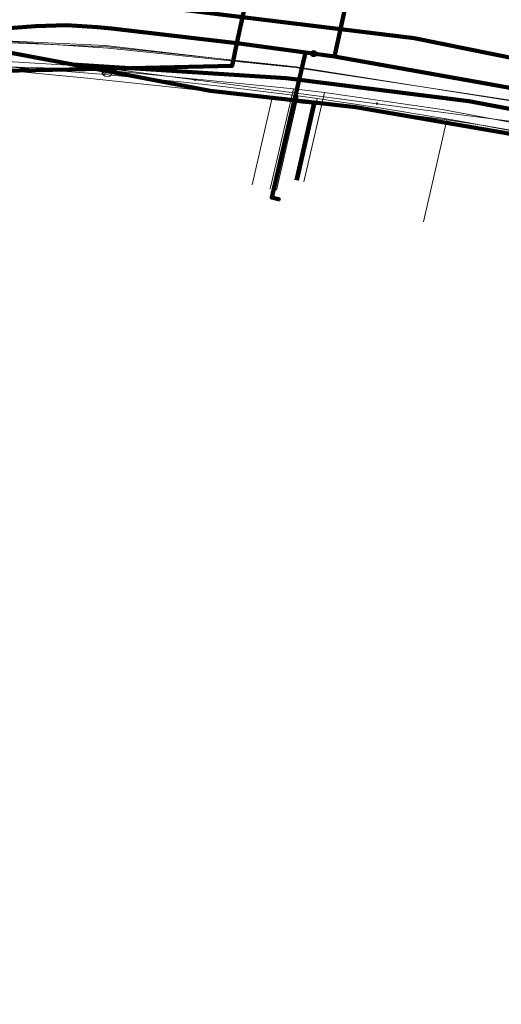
# Model space of a CAD drawing. Extents: x 152558 to 154479, y 462974 to 463683.
# Tile 110 of 256: x 153028 to 153045, y 463628 to 463664. Entities that reach past the tile are written whole.
import ezdxf
from ezdxf.lldxf.tags import DXFTag

# ---------------------------------------------------------------- set-up
doc = ezdxf.new("R2010")
doc.units = 0
doc.header["$LTSCALE"] = 0.2
doc.layers.get('0').update_dxf_attribs({"linetype": 'CONTINUOUS'})
for name, color, linetype, lineweight in [('B-RO-KL-DATA_COAXIAAL_17_ZIGGO BV-G', 90, 'KL-DATA-N', 18), ('B-RO-KL-DATA_DUCT_ZIGGO BV-G', 90, 'CONTINUOUS', 100), ('B-RO-KL-DATA_EUROFIBER NEDERLAND BV-G', 90, 'KL-DATA-N', 18), ('B-RO-KL-DATA_HULPSTUK_KPN BV-S', 90, 'CONTINUOUS', 25), ('B-RO-KL-DATA_HULPSTUK_ZIGGO BV-S', 90, 'CONTINUOUS', 25), ('B-RO-KL-DATA_KABELBED_KPN BV-G', 90, 'CONTINUOUS', 100), ('B-RO-KL-DATA_KABELBED_ZIGGO BV-G', 90, 'CONTINUOUS', 100), ('B-RO-KL-DATA_REGGEFIBER OPERATOR BV-G', 90, 'KL-DATA-N', 18), ('B-RO-KL-ET_LS_400 V_STEDIN NETBEHEER BV-G', 190, 'KL-LS-N', 18), ('B-RO-KL-GAS_LD_PE_32_0.1 BAR_STEDIN NETBEHEER BV-G', 50, 'KL-GAS-LD-N', 18), ('B-RO-KL-GAS_LD_PVC_160_0.1 BAR_STEDIN NETBEHEER BV-G', 50, 'KL-GAS-LD-N', 18), ('B-RO-KL-WATER_150_VITENS-G', 170, 'KL-WATER-N', 18), ('B-RO-KL-WATER_HULPSTUK_VITENS-S', 170, 'CONTINUOUS', 25), ('B-RO-OG-INFO_VITENS-S', 7, 'CONTINUOUS', 25)]:
    doc.layers.add(name, color=color, linetype=linetype, lineweight=lineweight)
doc.styles.add('NLCS-ISO', font='NLCS-ISO.ttf')
tags = doc.linetypes.add('KL-DATA-N', pattern='A,4,-1,[101,NLCS.SHX,S=0.5,R=0,X=0,Y=0],-1,4,-1,["D",Standard,S=1,R=0,X=-0.25,Y=-0.5],-1.5', length=12.5).pattern_tags.tags
tags[18] = DXFTag(74, 10)
tags = doc.linetypes.add('KL-GAS-LD-N', pattern='A,4,-1,[69,NLCS.SHX,S=0.5,R=0,X=0,Y=0],-1,4,-1,["L",Standard,S=1,R=0,X=0.25,Y=-0.5],-2', length=13).pattern_tags.tags
tags[18] = DXFTag(74, 10)
tags = doc.linetypes.add('KL-LS-N', pattern='A,4,-1,[103,NLCS.SHX,S=0.75,R=0,X=0,Y=0],-1,4,-1,["L",Standard,S=1,R=0,X=0,Y=-0.5],-2', length=13).pattern_tags.tags
tags[18] = DXFTag(74, 10)
doc.linetypes.add('KL-WATER-N', pattern='A,7,-0.5,[168,NLCS.SHX,S=0.75,R=0,X=0.75,Y=0],-2', length=9.5)

# ---------------------------------------------------------------- blocks, each defined once
blk = doc.blocks.new('SKL-WTB_HULP_OVERLENGTE-SO')
at = {"color": 0, "linetype": 'ByBlock', "lineweight": 18}
for centre, radius in [((0, 0), 1), ((-0.42, 0), 0.417), ((0.42, 0), 0.417)]:
    blk.add_circle(centre, radius, dxfattribs=at)
at = {"color": 0, "linetype": 'ByBlock', "lineweight": 18, "style": 'NLCS-ISO', "flags": 1}
for tag, p in [('TYPE', (1.5, 0)), ('LABEL', (1.5, -1.5)), ('OMSCHRIJVING', (1.5, -3))]:
    blk.add_attdef(tag, p, '', height=1, dxfattribs=at)
blk = doc.blocks.new('SKL-WTB_HULP_OVERIG-SO')
at = {"color": 0, "linetype": 'ByBlock', "lineweight": 18}
for points in [[(-0.14, 0.14), (0.14, -0.14)], [(0.14, 0.14), (-0.14, -0.14)]]:
    blk.add_lwpolyline(points, dxfattribs=at)
at = {"color": 0, "linetype": 'ByBlock', "lineweight": 18, "style": 'NLCS-ISO', "flags": 1}
for tag, p in [('TYPE', (1.5, 0)), ('LABEL', (1.5, -1.5)), ('OMSCHRIJVING', (1.5, -3))]:
    blk.add_attdef(tag, p, '', height=1, dxfattribs=at)
blk = doc.blocks.new('SKL-WTB_HULP_MOF-SO')
at = {"linetype": 'ByBlock', "lineweight": 18}
h = blk.add_hatch(color=0, dxfattribs=at)
h.dxf.hatch_style = 1
h.paths.add_polyline_path([(-0.5625, 0, 1), (0.5625, 0, 1)])
at = {"color": 0, "linetype": 'ByBlock', "lineweight": 18}
blk.add_circle((0, 0), 0.5625, dxfattribs=at)
at = {"color": 0, "linetype": 'ByBlock', "lineweight": 18, "style": 'NLCS-ISO', "flags": 1}
for tag, p in [('TYPE', (1.5, 0)), ('LABEL', (1.5, -1.5)), ('OMSCHRIJVING', (1.5, -3))]:
    blk.add_attdef(tag, p, '', height=1, dxfattribs=at)
blk = doc.blocks.new('SOG-INFO_OVERIG-SO')
at = {"color": 0, "linetype": 'ByBlock', "lineweight": 18}
for points in [[(-0.14, 0.14), (0.14, -0.14)], [(0.14, 0.14), (-0.14, -0.14)]]:
    blk.add_lwpolyline(points, dxfattribs=at)
at = {"color": 0, "linetype": 'ByBlock', "lineweight": 18, "style": 'NLCS-ISO', "flags": 1}
for tag, p in [('TYPE', (1.5, 0)), ('LABEL', (1.5, -1.5)), ('OMSCHRIJVING', (1.5, -3))]:
    blk.add_attdef(tag, p, '', height=1, dxfattribs=at)

msp = doc.modelspace()

# ---------------------------------------------------------------- linework, layer by layer
at = {"layer": 'B-RO-KL-DATA_COAXIAAL_17_ZIGGO BV-G', "flags": 128}
msp.add_lwpolyline([(153160.016, 463588.509), (153159.218, 463588.664), (153159.199, 463588.566), (153159.167, 463588.403), (153158.909, 463587.097), (153158.866, 463586.877), (153157.308, 463578.986), (153157.296, 463578.988), (153157.067, 463579.034), (153156.817, 463579.084), (153151.914, 463580.054), (153151.244, 463580.186), (153151.03, 463580.228), (153151.095, 463580.542), (153151.136, 463580.742), (153151.344, 463580.701), (153151.942, 463583.771), (153152.64, 463587.358), (153152.645, 463587.386), (153154.022, 463594.355), (153155.253, 463600.593), (153155.216, 463600.6), (153155.538, 463602.168), (153158.885, 463618.455), (153157.938, 463618.814), (153157.763, 463618.88), (153157.758, 463618.882), (153154.011, 463620.303), (153153.73, 463620.409), (153144.478, 463624.001), (153139.625, 463625.885), (153139.441, 463625.956), (153134.037, 463628.036), (153132.731, 463628.539), (153122.855, 463632.34), (153122.758, 463632.09), (153119.632, 463633.301), (153119.727, 463633.546), (153112.624, 463636.304), (153112.527, 463636.054), (153112.246, 463636.163), (153111.757, 463636.64), (153111.158, 463637.226), (153104.683, 463639.638), (153099.058, 463641.733), (153097.654, 463642.256), (153095.211, 463643.166), (153095.179, 463643.064), (153094.01, 463643.517), (153090.734, 463644.785), (153084.809, 463647.079), (153079.428, 463649.162), (153075.435, 463650.707), (153072.718, 463651.759), (153070.344, 463652.652), (153069.041, 463653.142), (153066.3, 463654.118), (153063.215, 463655.216), (153060.805, 463656.024), (153055.349, 463657.279), (153055.057, 463657.346), (153052.416, 463657.909), (153047.476, 463658.962), (153045.781, 463659.323), (153039.816, 463660.345), (153038.302, 463660.518), (153034.515, 463660.95), (153030.771, 463661.662), (153029.51, 463661.902), (153026.598, 463662.456), (153025.807, 463662.606), (153022.86, 463662.421), (153016.207, 463661.917), (153010.568, 463661.49), (153009.717, 463661.426), (153008.897, 463676.179), (153011.629, 463677.639), (153011.189, 463681.119), (153011.053, 463682.194)], dxfattribs=at)
at = {"layer": 'B-RO-KL-DATA_DUCT_ZIGGO BV-G', "flags": 128}
for points in [[(152984.568, 463655.317), (152995.094, 463659.083), (152996.415, 463659.681), (152998.38, 463659.928), (153003.332, 463660.942), (153009.717, 463661.426), (153016.207, 463661.917), (153025.807, 463662.606), (153026.598, 463662.456), (153029.51, 463661.902), (153030.771, 463661.662), (153034.515, 463660.95), (153038.302, 463660.518), (153039.816, 463660.345), (153045.781, 463659.323), (153047.476, 463658.962), (153052.416, 463657.909), (153055.349, 463657.279), (153060.805, 463656.024), (153066.3, 463654.118), (153070.344, 463652.652), (153075.435, 463650.707)], [(152984.568, 463655.317), (152995.094, 463659.083), (152996.415, 463659.681), (152998.38, 463659.928), (153003.332, 463660.942), (153009.717, 463661.426), (153016.207, 463661.917), (153025.807, 463662.606), (153026.598, 463662.456), (153029.51, 463661.902), (153030.771, 463661.662), (153034.515, 463660.95), (153038.302, 463660.518), (153039.816, 463660.345), (153045.781, 463659.323), (153047.476, 463658.962), (153052.416, 463657.909), (153055.349, 463657.279), (153060.805, 463656.024), (153066.3, 463654.118), (153070.344, 463652.652), (153075.435, 463650.707)], [(153075.435, 463650.707), (153070.344, 463652.652), (153066.3, 463654.118), (153060.805, 463656.024), (153055.349, 463657.279), (153052.416, 463657.909), (153047.476, 463658.962), (153045.781, 463659.323), (153039.816, 463660.345), (153038.302, 463660.518), (153034.515, 463660.95), (153030.771, 463661.662), (153029.51, 463661.902), (153026.598, 463662.456), (153025.807, 463662.606), (153016.207, 463661.917), (153009.717, 463661.426), (153003.332, 463660.942), (152998.38, 463659.928), (152996.415, 463659.681), (152995.094, 463659.083), (152984.568, 463655.317)], [(153075.435, 463650.707), (153070.344, 463652.652), (153066.3, 463654.118), (153060.805, 463656.024), (153055.349, 463657.279), (153052.416, 463657.909), (153047.476, 463658.962), (153045.781, 463659.323), (153039.816, 463660.345), (153038.302, 463660.518), (153034.515, 463660.95), (153030.771, 463661.662), (153029.51, 463661.902), (153026.598, 463662.456), (153025.807, 463662.606), (153016.207, 463661.917), (153009.717, 463661.426), (153003.332, 463660.942), (152998.38, 463659.928), (152996.415, 463659.681), (152995.094, 463659.083), (152984.568, 463655.317)], [(152984.568, 463655.317), (152995.094, 463659.083), (152996.415, 463659.681), (152998.38, 463659.928), (153003.332, 463660.942), (153003.381, 463660.555), (153004.263, 463660.666), (153007.033, 463660.562), (153007.155, 463660.406), (153007.258, 463660.2), (153007.37, 463660.549), (153008.291, 463660.515), (153009.434, 463660.613), (153010.196, 463660.678), (153021.432, 463661.64), (153026.631, 463662.044), (153026.598, 463662.456), (153029.51, 463661.902), (153037.283, 463661.406), (153043.92, 463660.567), (153050.495, 463659.331)], [(153058.668, 463657.173), (153058.323, 463657.282), (153056.985, 463657.704), (153050.495, 463659.331), (153043.92, 463660.567), (153037.283, 463661.406), (153029.51, 463661.902), (153026.598, 463662.456), (153026.631, 463662.044), (153021.432, 463661.64), (153010.196, 463660.678), (153009.434, 463660.613), (153008.291, 463660.515), (153007.37, 463660.549), (153007.258, 463660.2), (153007.155, 463660.406), (153007.033, 463660.562), (153004.263, 463660.666), (153003.381, 463660.555), (153003.332, 463660.942), (152998.38, 463659.928), (152996.415, 463659.681), (152995.094, 463659.083), (152984.568, 463655.317)], [(153007.958, 463660.955), (153007.52, 463660.777), (153007.37, 463660.549), (153008.291, 463660.515), (153009.434, 463660.613), (153010.196, 463660.678), (153021.432, 463661.64), (153026.631, 463662.044), (153026.598, 463662.456), (153029.51, 463661.902), (153030.771, 463661.662), (153034.515, 463660.95), (153038.302, 463660.518), (153039.816, 463660.345), (153045.781, 463659.323), (153047.476, 463658.962), (153052.416, 463657.909), (153055.349, 463657.279), (153060.805, 463656.024), (153066.3, 463654.118), (153070.344, 463652.652), (153075.435, 463650.707)], [(153075.435, 463650.707), (153070.344, 463652.652), (153066.3, 463654.118), (153060.805, 463656.024), (153055.349, 463657.279), (153052.416, 463657.909), (153047.476, 463658.962), (153045.781, 463659.323), (153039.816, 463660.345), (153038.302, 463660.518), (153034.515, 463660.95), (153030.771, 463661.662), (153029.51, 463661.902), (153026.598, 463662.456), (153026.631, 463662.044), (153021.432, 463661.64), (153010.196, 463660.678), (153009.434, 463660.613), (153008.291, 463660.515), (153007.37, 463660.549), (153007.52, 463660.777), (153007.958, 463660.955)], [(153075.435, 463650.707), (153070.344, 463652.652), (153066.3, 463654.118), (153060.805, 463656.024), (153055.349, 463657.279), (153052.416, 463657.909), (153047.476, 463658.962), (153045.781, 463659.323), (153039.816, 463660.345), (153038.302, 463660.518), (153034.515, 463660.95), (153030.771, 463661.662), (153029.51, 463661.902), (153026.598, 463662.456), (153026.631, 463662.044), (153021.432, 463661.64), (153010.196, 463660.678), (153009.434, 463660.613), (153008.291, 463660.515), (153007.37, 463660.549), (153007.52, 463660.777), (153007.958, 463660.955)], [(153050.495, 463659.331), (153043.92, 463660.567), (153037.283, 463661.406), (153029.51, 463661.902), (153026.598, 463662.456), (153026.631, 463662.044), (153021.432, 463661.64), (153010.196, 463660.678)], [(153075.435, 463650.707), (153070.344, 463652.652), (153066.3, 463654.118), (153060.805, 463656.024), (153055.349, 463657.279), (153052.416, 463657.909), (153047.476, 463658.962), (153045.781, 463659.323), (153039.816, 463660.345), (153038.302, 463660.518), (153034.515, 463660.95), (153030.771, 463661.662), (153029.51, 463661.902), (153026.598, 463662.456), (153026.631, 463662.044), (153021.432, 463661.64), (153010.196, 463660.678)]]:
    msp.add_lwpolyline(points, dxfattribs=at)
at = {"layer": 'B-RO-KL-DATA_EUROFIBER NEDERLAND BV-G', "flags": 128}
msp.add_lwpolyline([(153121.5, 463384.9), (153118.7, 463385.3), (153112.3, 463387), (153111.1, 463387.4), (153110.2, 463388.1), (153110.6, 463390.3), (153112.1, 463396.3), (153113.1, 463402.8), (153113.3, 463406.2), (153112.9, 463407.3), (153112.9, 463413.6), (153112, 463421.3), (153109.9, 463428.3), (153107.1, 463435.7), (153103.8, 463442.4), (153099.1, 463449.1), (153096, 463452.3), (153095, 463454.7), (153091.2, 463458.4), (153090.7, 463459.4), (153088.4, 463461), (153067.9, 463474.2), (153053.1, 463483.3), (153038.5, 463492.6), (153043.8, 463501), (153043.8, 463501.4), (153037.9, 463505.5), (153029.7, 463510.5), (153009.1, 463523.3), (153002.1, 463528), (152977.7, 463543.5), (152974.3, 463546.2), (152971.2, 463550.5), (152969, 463555.7), (152968.3, 463559.4), (152966.8, 463570.2), (152964.1, 463591.5), (152962.6, 463604.2), (152960.9, 463617.6), (152960.6, 463619.3), (152959.2, 463630.8), (152957.4, 463644.6), (152957.3, 463646.4), (152961.1, 463649), (152966, 463650.4), (152979, 463654.6), (152994.9, 463659.6), (152998.1, 463658.9), (153005.8, 463659.7), (153008.3, 463661), (153013.2, 463661.1), (153014.8, 463661.3), (153017.6, 463662.4), (153026.3, 463662.8), (153030.7, 463662.6), (153037.6, 463661.8), (153046.8, 463660.4), (153057.3, 463657.7), (153068.9, 463653.5), (153083.7, 463647.9), (153094.5, 463643.5), (153097.3, 463642.9), (153103.9, 463640.4), (153111.5, 463636.9), (153126.6, 463631.2), (153152.7, 463621), (153154.4, 463620.5), (153156.3, 463619.7), (153157.9, 463618.3), (153158.4, 463617.1), (153158, 463614.3), (153158, 463614), (153158.3, 463613.7), (153163.5, 463612.2), (153164.6, 463612.6), (153165.6, 463614.8), (153167, 463615.6), (153168.6, 463615.3), (153187.9, 463610), (153271.4, 463587.6), (153289.4, 463583), (153318.1, 463575.1), (153319.2, 463574.9), (153319.4, 463573.8), (153318.8, 463570), (153319.2, 463569.4), (153320, 463569.1), (153326.4, 463567.3), (153327, 463568.4), (153327.6, 463571.1), (153329, 463572.2), (153329.4, 463572.2), (153356.9, 463564.7), (153365.6, 463562.5), (153366, 463562.5), (153368.7, 463561.9), (153371.2, 463561), (153372.2, 463560.9), (153381.9, 463558.3), (153386.8, 463556.9), (153429.8, 463545.3), (153435.7, 463543.5), (153486.6, 463529.8), (153500.6, 463525.9), (153520.2, 463521), (153578.3, 463505.3), (153611.1, 463496.7), (153617.8, 463494.8), (153679.4, 463478.2), (153685.9, 463476.3), (153687.1, 463475), (153687.5, 463473.8), (153686.8, 463471.6), (153686.4, 463469.8), (153686.8, 463469.3), (153687.4, 463470.1), (153687.5, 463472.1), (153692.084, 463495.773)], dxfattribs=at)
at = {"layer": 'B-RO-KL-DATA_KABELBED_KPN BV-G', "flags": 128}
for points in [[(153035.488, 463662.681), (153035.691, 463663.63), (153038.003, 463674.465), (153038.289, 463675.808)], [(153041.854, 463675.247), (153041.523, 463673.71), (153040.978, 463671.185), (153040.73, 463670.039), (153039.434, 463664.032), (153039.253, 463663.194), (153039.036, 463662.193)], [(153081.305, 463651.544), (153063.948, 463657.396), (153053.971, 463660.286), (153050.558, 463661.119), (153041.934, 463662.866), (153039.253, 463663.194), (153035.691, 463663.63), (153031.149, 463664.186), (153026.12, 463664.649), (153015.932, 463663.455), (153007.611, 463661.766), (153007.558, 463661.755), (153006.049, 463661.62), (153005.745, 463661.593), (153005.603, 463661.562), (153004.938, 463661.415), (153000.013, 463660.327)], [(153035.488, 463662.681), (153030.919, 463663.213), (153030.415, 463663.265), (153029.284, 463663.331), (153028.151, 463663.296), (153016.221, 463662.407), (153015.331, 463662.341), (153008.24, 463661.813), (153007.739, 463661.775), (153007.611, 463661.766), (153006.613, 463661.694), (153006.612, 463661.694)], [(153035.488, 463662.681), (153035.311, 463661.851), (153030.586, 463661.75), (153026.349, 463661.658), (153025.156, 463661.602), (153016.308, 463661.189), (153008.3, 463660.816), (153003.644, 463660.459), (153003.512, 463660.449), (153000, 463660.179), (152998.997, 463660.103), (152998.528, 463660.067), (152998.064, 463659.897), (152992.775, 463657.954), (152990.566, 463657.143)], [(153035.488, 463662.681), (153037.977, 463662.345), (153039.036, 463662.193)], [(153037.983, 463662.37), (153037.977, 463662.345), (153036.756, 463657.056), (153037.048, 463656.989)], [(153039.036, 463662.193), (153050.717, 463660.111), (153055.745, 463658.834), (153059.496, 463657.717), (153063.527, 463656.166), (153074.79, 463651.793), (153085.027, 463647.819), (153092.331, 463644.983), (153093.976, 463644.342)]]:
    msp.add_lwpolyline(points, dxfattribs=at)
at = {"layer": 'B-RO-KL-DATA_KABELBED_ZIGGO BV-G', "flags": 128}
for points in [[(153026.598, 463662.456), (153029.51, 463661.902)], [(153058.323, 463657.282), (153056.985, 463657.704), (153050.495, 463659.331), (153043.92, 463660.567), (153037.283, 463661.406), (153029.51, 463661.902)], [(153029.51, 463661.902), (153030.771, 463661.662)], [(153030.771, 463661.662), (153034.515, 463660.95), (153038.302, 463660.518)], [(153037.653, 463657.695), (153038.302, 463660.518)], [(153038.302, 463660.518), (153039.816, 463660.345), (153045.781, 463659.323), (153047.476, 463658.962)]]:
    msp.add_lwpolyline(points, dxfattribs=at)
at = {"layer": 'B-RO-KL-DATA_REGGEFIBER OPERATOR BV-G', "flags": 128}
for points in [[(153140, 463381), (153138.4, 463380.7), (153121.4, 463384.1), (153118.7, 463385.3), (153117.1, 463385.7), (153112.3, 463387), (153111.1, 463387.4), (153110.2, 463388.1), (153110.6, 463390.3), (153112.1, 463396.3), (153112.9, 463401.5), (153113.1, 463402.8), (153113.3, 463406.2), (153112.9, 463407.3), (153112.9, 463411.3), (153112.9, 463413.6), (153112, 463421.3), (153109.9, 463428.3), (153107.4, 463434.8), (153107.1, 463435.7), (153103.8, 463442.4), (153103.5, 463442.9), (153099.1, 463449.1), (153096.6, 463452.6), (153095, 463454.7), (153092.7, 463456.9), (153091.2, 463458.4), (153090.7, 463459.4), (153088.4, 463461), (153082.5, 463464.8), (153082.1, 463465.1), (153076.7, 463468.6), (153069.4, 463473.2), (153067.6, 463473.8), (153060.6, 463478.7), (153053.1, 463483.3), (153044.5, 463488.8), (153038.5, 463492.6), (153038.9, 463493.3), (153043.2, 463500), (153043.8, 463501), (153043.8, 463501.4), (153040.5, 463503.7), (153037.9, 463505.5), (153029.7, 463510.5), (153009.1, 463523.3), (153002.1, 463528), (152991.4, 463534.8), (152977.7, 463543.5), (152974.3, 463546.2), (152971.2, 463550.5), (152969, 463555.7), (152968.3, 463559.4), (152966.8, 463570.2), (152966.5, 463572.7), (152966, 463577), (152965.4, 463581.3), (152964.9, 463585.6), (152964.4, 463589.9), (152964.1, 463591.5), (152962.6, 463604.2), (152960.7, 463618.5), (152960.6, 463619.3), (152959.1, 463631.7), (152958.8, 463633.6), (152957.4, 463644.6), (152957.4, 463645.5), (152957.3, 463646.4), (152957.8, 463646.6), (152959.3, 463646.9), (152959.9, 463647), (152960.4, 463646.6), (152960.4, 463646.9), (152960.4, 463648.3), (152961.1, 463649), (152966, 463650.4), (152979, 463654.6), (152994.9, 463659.6), (152996, 463659.4), (152998.1, 463658.9), (153003.5, 463659.5), (153005.8, 463659.7), (153008.3, 463661), (153013.2, 463661.1), (153014.8, 463661.3), (153017.6, 463662.4), (153026.3, 463662.8), (153030.8, 463662.5), (153037.6, 463661.8), (153046.8, 463660.4), (153057.3, 463657.7), (153063.3, 463655.5), (153083.7, 463647.9), (153094.5, 463643.5), (153096.2, 463643.1), (153097.3, 463642.9), (153098.1, 463642.6), (153103.9, 463640.4), (153106.4, 463639.2), (153113, 463636.4), (153130.3, 463629.7), (153146.5, 463623.4), (153152.7, 463621), (153154.4, 463620.5), (153156.3, 463619.7), (153156.6, 463619.4), (153157.9, 463618.3), (153158.4, 463617.1), (153158, 463614.3), (153158, 463614), (153158.3, 463613.7), (153163.5, 463612.2), (153164.6, 463612.6), (153165.6, 463614.8), (153167, 463615.6), (153168.6, 463615.3), (153187.9, 463610), (153209.5, 463604.2), (153244.2, 463594.8), (153247.7, 463593.9), (153272.9, 463587.2), (153287.4, 463583.5), (153310.9, 463577.1), (153318.1, 463575.1), (153319.2, 463574.9), (153319.4, 463573.8), (153319, 463571.1), (153318.8, 463570), (153319.2, 463569.4), (153320, 463569.1), (153325.9, 463567.4), (153326.4, 463567.3), (153326.7, 463567.9), (153327, 463568.4), (153327.6, 463571.1), (153329, 463572.2), (153329.4, 463572.2), (153331.9, 463571.6), (153353.8, 463565.6), (153365.6, 463562.5), (153366, 463562.5), (153368.7, 463561.9), (153371.2, 463561), (153372.2, 463560.9), (153381.9, 463558.3), (153386.8, 463556.9), (153387.6, 463556.7), (153411.5, 463550.2), (153432.6, 463544.5), (153435.7, 463543.5), (153444.9, 463541), (153459.6, 463537.1), (153486.6, 463529.8), (153494.7, 463527.5), (153500.6, 463525.9), (153520.2, 463521), (153536.3, 463516.6), (153578.3, 463505.3), (153611.1, 463496.7), (153617.8, 463494.8), (153629.3, 463491.7), (153642.5, 463488.1), (153659.8, 463483.5), (153679.4, 463478.2), (153685.9, 463476.3), (153687.1, 463475), (153687.5, 463473.8), (153686.8, 463471.8), (153686.8, 463471.6), (153686.4, 463469.8), (153686.8, 463469.3), (153687.4, 463470.1), (153687.5, 463472.1), (153692.127, 463495.761)], [(152960.424, 463646.613), (152960.382, 463646.919), (152960.387, 463648.292), (152961.093, 463648.992), (152966.016, 463650.43), (152979.009, 463654.613), (152994.903, 463659.601), (152995.976, 463659.401), (152998.14, 463658.941), (153003.532, 463659.463), (153005.83, 463659.668), (153008.27, 463660.96), (153013.193, 463661.138), (153014.831, 463661.305), (153017.634, 463662.448), (153025.807, 463662.758), (153030.781, 463662.546), (153037.643, 463661.815), (153046.75, 463660.369), (153057.305, 463657.727), (153063.331, 463655.537), (153083.706, 463647.908), (153094.482, 463643.49), (153096.195, 463643.148), (153097.349, 463642.934), (153098.13, 463642.589), (153103.892, 463640.37), (153106.377, 463639.166), (153113.02, 463636.364), (153130.264, 463629.722), (153146.511, 463623.357), (153152.661, 463620.953), (153154.379, 463620.501), (153156.348, 463619.651), (153156.645, 463619.428), (153157.921, 463618.302), (153158.37, 463617.084), (153157.95, 463614.251), (153157.964, 463613.964), (153158.254, 463613.73), (153163.497, 463612.211), (153164.556, 463612.642), (153165.61, 463614.792), (153166.976, 463615.553), (153168.62, 463615.346), (153187.887, 463609.995), (153209.539, 463604.216), (153244.237, 463594.807), (153247.694, 463593.874), (153272.928, 463587.202), (153287.371, 463583.473), (153310.915, 463577.068), (153318.147, 463575.14), (153319.16, 463574.891), (153319.36, 463573.785), (153318.965, 463571.075), (153318.834, 463569.999), (153319.216, 463569.358), (153320.047, 463569.065), (153325.92, 463567.433), (153326.396, 463567.308)], [(153021.487, 463661.531), (153025.616, 463661.852), (153030.346, 463661.738), (153037.539, 463661.022)], [(153036.699, 463657.376), (153037.539, 463661.022)], [(153037.539, 463661.022), (153038.669, 463660.89)], [(153037.919, 463657.634), (153038.669, 463660.89)], [(153038.669, 463660.89), (153042.959, 463660.267), (153047.755, 463659.37)]]:
    msp.add_lwpolyline(points, dxfattribs=at)
at = {"layer": 'B-RO-KL-ET_LS_400 V_STEDIN NETBEHEER BV-G', "flags": 128}
for points in [[(152992.385, 463658.146), (152996.347, 463660.086), (153008.222, 463661.312), (153011.979, 463661.324), (153013.733, 463661.33), (153015.002, 463661.334), (153017.98, 463661.344), (153020.27, 463661.351), (153021.227, 463661.414), (153023.625, 463661.575), (153024.74, 463661.65), (153026.356, 463661.759), (153030.041, 463661.409), (153033.58, 463661.024), (153036.76, 463660.639), (153037.845, 463660.5), (153039.304, 463660.361), (153040.708, 463660.206), (153043.126, 463659.885), (153044.543, 463659.669), (153046.142, 463659.396), (153047.58, 463659.127), (153048.852, 463658.867), (153050.592, 463658.485), (153052.35, 463658.061), (153052.764, 463657.956), (153052.775, 463657.953), (153054.082, 463657.608), (153056.016, 463657.058), (153057.324, 463656.661), (153058.721, 463656.212), (153061.36, 463655.314), (153063.613, 463654.555), (153065.978, 463653.744), (153071.436, 463651.828), (153071.867, 463651.674), (153074.843, 463650.6), (153076.47, 463650.004), (153077.267, 463649.709), (153080.638, 463648.449), (153082.225, 463647.847), (153086.236, 463646.3), (153088.845, 463645.275), (153089.064, 463645.188), (153089.283, 463645.101), (153090.567, 463644.589), (153099.578, 463641.389), (153105.716, 463639.182), (153106.675, 463641.699), (153106.818, 463641.644)], [(153036.044, 463657.528), (153036.76, 463660.639)], [(153042.273, 463656.176), (153043.126, 463659.885)]]:
    msp.add_lwpolyline(points, dxfattribs=at)
at = {"layer": 'B-RO-KL-GAS_LD_PE_32_0.1 BAR_STEDIN NETBEHEER BV-G', "flags": 128}
for points in [[(153036.921, 463657.326), (153037.712, 463660.761)], [(153037.722, 463657.679), (153038.408, 463660.664)]]:
    msp.add_lwpolyline(points, dxfattribs=at)
at = {"layer": 'B-RO-KL-GAS_LD_PVC_160_0.1 BAR_STEDIN NETBEHEER BV-G', "flags": 128}
msp.add_lwpolyline([(153015.447, 463662.099), (153016.149, 463662.146), (153019.143, 463662.234), (153021.608, 463662.149), (153021.909, 463662.139), (153022.245, 463662.127), (153022.772, 463662.109), (153025.146, 463661.96), (153026.347, 463661.884), (153030.541, 463661.556), (153033.559, 463661.264), (153034.973, 463661.107), (153037.712, 463660.761), (153038.408, 463660.664), (153040.674, 463660.329), (153043.537, 463659.858), (153046.86, 463659.233), (153049.429, 463658.697), (153052.015, 463658.115), (153052.956, 463657.883), (153054.091, 463657.604), (153056.894, 463656.873), (153059.498, 463656.14), (153062.39, 463655.269), (153064.208, 463654.683), (153064.757, 463654.502), (153066.807, 463653.809), (153068.597, 463653.174), (153069.107, 463652.977), (153071.693, 463651.979), (153076.237, 463650.226), (153078.122, 463649.498), (153080.475, 463648.59), (153082.138, 463647.948), (153086.096, 463646.42), (153086.256, 463646.358), (153090.598, 463644.683), (153098.04, 463641.865), (153106.757, 463638.565)], dxfattribs=at)
at = {"layer": 'B-RO-KL-WATER_150_VITENS-G', "flags": 128}
msp.add_lwpolyline([(153015.02, 463662.089), (153016.742, 463662.195), (153020.263, 463662.412), (153021.775, 463662.324), (153022.425, 463662.286), (153026.328, 463662.058), (153030.327, 463661.824), (153033.964, 463661.347), (153040.588, 463660.477), (153046.615, 463659.685), (153048.493, 463659.438), (153052.991, 463658.432), (153056.619, 463657.62)], dxfattribs=at)

# ---------------------------------------------------------------- block references
at = {"layer": 'B-RO-KL-DATA_HULPSTUK_KPN BV-S', "xscale": 0.2, "yscale": 0.2, "zscale": 0.2}
for name, p in [('SKL-WTB_HULP_OVERIG-SO', (153035.488, 463662.681)), ('SKL-WTB_HULP_OVERIG-SO', (153035.488, 463662.681)), ('SKL-WTB_HULP_OVERIG-SO', (153035.488, 463662.681)), ('SKL-WTB_HULP_OVERIG-SO', (153035.488, 463662.681)), ('SKL-WTB_HULP_OVERIG-SO', (153037.983, 463662.37)), ('SKL-WTB_HULP_MOF-SO', (153038.275, 463662.303)), ('SKL-WTB_HULP_OVERIG-SO', (153039.035, 463662.193)), ('SKL-WTB_HULP_OVERIG-SO', (153039.036, 463662.193)), ('SKL-WTB_HULP_OVERIG-SO', (153039.036, 463662.193)), ('SKL-WTB_HULP_OVERIG-SO', (153037.048, 463656.989))]:
    msp.add_blockref(name, p, dxfattribs=at)
at = {"layer": 'B-RO-KL-DATA_HULPSTUK_ZIGGO BV-S', "xscale": 0.2, "yscale": 0.2, "zscale": 0.2}
msp.add_blockref('SKL-WTB_HULP_OVERLENGTE-SO', (153030.771, 463661.662), dxfattribs=at)
at = {"layer": 'B-RO-KL-WATER_HULPSTUK_VITENS-S', "xscale": 0.2, "yscale": 0.2, "zscale": 0.2}
for p in [(153033.964, 463661.347), (153040.588, 463660.477)]:
    msp.add_blockref('SKL-WTB_HULP_OVERIG-SO', p, dxfattribs=at)
at = {"layer": 'B-RO-OG-INFO_VITENS-S', "xscale": 0.2, "yscale": 0.2, "zscale": 0.2}
msp.add_blockref('SOG-INFO_OVERIG-SO', (153033.964, 463661.347), dxfattribs=at)

doc.saveas('drawing.dxf')
